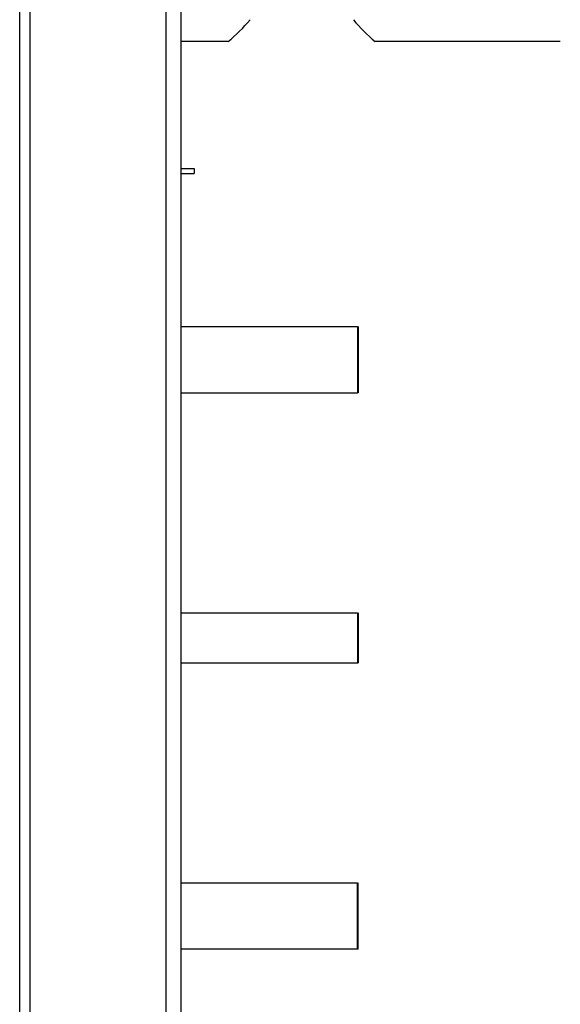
# Model space of a CAD drawing. Header units: inches. Extents: x 0.2 to 16.8, y 0.1 to 10.8.
# Tile 23 of 27: x 9.6 to 9.9, y 6.1 to 6.7. Entities that reach past the tile are written whole.
import ezdxf

# ---------------------------------------------------------------- set-up
doc = ezdxf.new("R2010")
doc.units = ezdxf.units.IN
doc.header["$LTSCALE"] = 0.935
doc.header["$MEASUREMENT"] = 0
doc.layers.get('0').update_dxf_attribs({"linetype": 'CONTINUOUS'})
doc.layers.add('DIMENSIONS', color=7, linetype='CONTINUOUS')
doc.styles.get("Standard").update_dxf_attribs({"font": 'txt', "width": 0.8})
doc.dimstyles.new('DIMSTYLE_2', dxfattribs={"dimtxt": 0.125, "dimasz": 0.18, "dimexe": 0.18, "dimexo": 0.0625, "dimgap": 0.09, "dimtad": 0, "dimtih": 1, "dimtoh": 1, "dimdec": 3, "dimzin": 4, "dimdsep": 46, "dimtxsty": 'STANDARD', "dimblk": '_FILLED', "dimblk1": '_FILLED', "dimblk2": '_FILLED', "dimcen": 0.09, "dimadec": 0, "dimazin": 0, "dimtp": 0.001, "dimtm": 0.001, "dimtfac": 1, "dimtdec": 3, "dimtofl": 0, "dimtmove": 0, "dimatfit": 3, "dimldrblk": '_FILLED', "dimfxl": 1, "dimtolj": 1, "dimtzin": 4, "dimarcsym": 0})

# ---------------------------------------------------------------- blocks, each defined once
blk = doc.blocks.new('_FILLED')
at = {"color": 0, "linetype": 'BYBLOCK'}
blk.add_solid([(0, 0), (-1, 0.1736), (-1, -0.1736)], dxfattribs=at)
blk = doc.blocks.new('*D16')
at = {"layer": 'DIMENSIONS', "color": 2, "linetype": 'CONTINUOUS'}
for p, q in [((9.59839, 7.94221), (12.08177, 7.94221)), ((11.95677, 7.94221), (11.95677, 5.81735)), ((11.95677, 2.87521), (11.95677, 5.56735)), ((9.59839, 2.87521), (12.08177, 2.87521))]:
    blk.add_line(p, q, dxfattribs=at)
at = {"layer": 'DIMENSIONS', "color": 2, "linetype": 'CONTINUOUS', "xscale": 0.18, "yscale": 0.18, "zscale": 0.18}
for p, rotation in [((11.95677, 7.94221), 90), ((11.95677, 2.87521), 270)]:
    blk.add_blockref('_FILLED', p, dxfattribs=dict(at, rotation=rotation))
at = {"layer": 'DIMENSIONS', "color": 2, "linetype": 'CONTINUOUS', "width": 0.8}
for s, p in [('[', (11.91927, 5.62985)), (']', (12.51927, 5.62985)), ('5.067', (11.29427, 5.62985)), ('128.7', (12.01927, 5.62985))]:
    blk.add_text(s, height=0.125, dxfattribs=at).set_placement(p)

msp = doc.modelspace()

# ---------------------------------------------------------------- linework, layer by layer
at = {"color": 7, "linetype": 'CONTINUOUS'}
for p, q in [((9.588, 3.43841), (9.588, 7.43841)), ((9.59428, 3.43841), (9.59428, 7.43841)), ((9.67618, 3.43841), (9.67618, 7.43841)), ((9.68513, 3.43841), (9.68513, 7.43841)), ((9.71344, 6.67187), (9.68513, 6.67187)), ((9.91344, 6.67187), (9.80208, 6.67187)), ((9.69312, 6.59544), (9.69312, 6.59244)), ((9.68513, 6.59244), (9.69312, 6.59244)), ((9.68513, 6.50027), (9.79137, 6.50027)), ((9.79137, 6.50027), (9.79137, 6.46027)), ((9.79176, 6.50028), (9.79176, 6.46028)), ((9.68513, 6.46027), (9.79137, 6.46027)), ((9.79176, 6.46028), (9.79137, 6.46028)), ((9.68513, 6.32777), (9.79137, 6.32777)), ((9.79137, 6.32777), (9.79137, 6.29777)), ((9.79176, 6.32778), (9.79176, 6.29778)), ((9.68513, 6.29777), (9.79137, 6.29777)), ((9.79137, 6.29778), (9.79176, 6.29778)), ((9.68513, 6.16527), (9.79137, 6.16527)), ((9.79137, 6.12527), (9.79137, 6.16527)), ((9.79176, 6.12528), (9.79176, 6.16528)), ((9.79137, 6.12527), (9.68513, 6.12527)), ((9.79176, 6.12528), (9.79137, 6.12528))]:
    msp.add_line(p, q, dxfattribs=at)
at = {"color": 3, "linetype": 'CONTINUOUS'}
msp.add_line((9.68513, 6.59544), (9.69312, 6.59544), dxfattribs=at)
at = {"color": 7, "linetype": 'CONTINUOUS'}
for centre, start, end in [((9.65776, 6.74077), 308.94244, 321.05756), ((9.85776, 6.74077), 218.94244, 231.05756)]:
    msp.add_arc(centre, 0.08858, start, end, dxfattribs=at)

# ---------------------------------------------------------------- dimensions: what is measured, and where the dimension line sits
at = {"layer": 'DIMENSIONS', "color": 2, "linetype": 'CONTINUOUS'}
dim = msp.add_linear_dim(base=(11.95677, 7.94221), p1=(9.59839, 2.87521), p2=(9.59839, 7.94221), angle=90, dimstyle='DIMSTYLE_2', dxfattribs=at)
dim.commit()
dim.dimension.update_dxf_attribs({"geometry": '*D16', "text_midpoint": (11.95677, 5.69235), "dimtype": 160})

doc.saveas('drawing.dxf')
